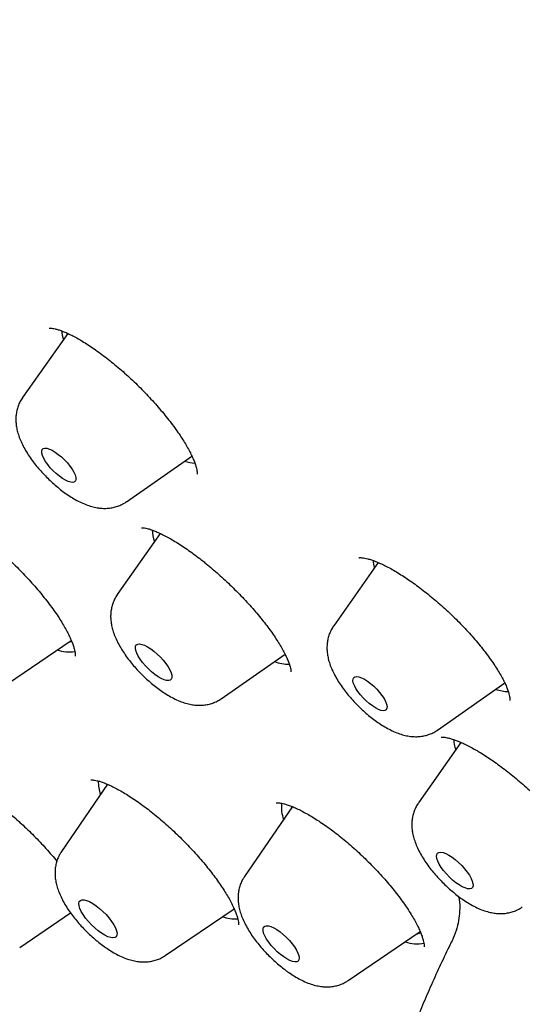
# Model space of a CAD drawing. Header units: millimetres. Extents: x 8 to 789, y 12 to 2370.
# Tile 9 of 85: x 579 to 587, y 800 to 817. Entities that reach past the tile are written whole.
import ezdxf

# ---------------------------------------------------------------- set-up
doc = ezdxf.new("R2010")
doc.units = ezdxf.units.MM

msp = doc.modelspace()

# ---------------------------------------------------------------- linework, layer by layer
at = {"color": 7, "linetype": 'Continuous', "lineweight": 30}
for p, q in [((579.447, 811.383), (578.697, 810.316)), ((580.423, 808.587), (581.509, 809.346)), ((580.984, 808.06), (580.271, 807.044)), ((584.604, 807.576), (583.864, 806.523)), ((578.325, 805.479), (579.505, 806.283)), ((581.997, 805.314), (583.056, 806.053)), ((585.589, 804.793), (586.706, 805.575)), ((585.976, 804.588), (585.272, 803.583)), ((580.109, 803.892), (579.343, 802.774)), ((583.178, 803.521), (582.383, 802.36)), ((578.651, 801.18), (579.495, 801.755)), ((581.067, 801.047), (582.21, 801.825)), ((582.198, 801.817), (582.212, 801.822)), ((582.303, 801.588), (582.305, 801.59)), ((584.107, 800.633), (585.3, 801.445))]:
    msp.add_line(p, q, dxfattribs=at)
at = {"color": 7, "linetype": 'Continuous', "lineweight": 30, "flags": 128}
for points in [[(579.343, 809.331), (579.394, 809.283), (579.442, 809.232), (579.484, 809.18), (579.521, 809.127), (579.55, 809.078), (579.57, 809.032), (579.582, 808.991), (579.583, 808.958), (579.575, 808.932), (579.558, 808.915), (579.532, 808.908), (579.497, 808.91), (579.457, 808.922), (579.41, 808.943), (579.361, 808.973), (579.309, 809.01), (579.256, 809.053), (579.205, 809.101), (579.158, 809.152), (579.115, 809.204), (579.079, 809.256), (579.05, 809.306), (579.029, 809.352), (579.018, 809.393), (579.016, 809.426), (579.024, 809.452), (579.042, 809.469), (579.068, 809.476), (579.102, 809.474), (579.143, 809.462), (579.189, 809.441), (579.239, 809.411), (579.291, 809.374), (579.343, 809.331)], [(580.88, 806.103), (580.934, 806.056), (580.987, 806.006), (581.035, 805.952), (581.079, 805.898), (581.115, 805.844), (581.145, 805.792), (581.165, 805.745), (581.176, 805.703), (581.177, 805.669), (581.169, 805.642), (581.151, 805.624), (581.124, 805.616), (581.09, 805.618), (581.048, 805.629), (581.001, 805.65), (580.949, 805.679), (580.896, 805.716), (580.841, 805.759), (580.788, 805.808), (580.737, 805.86), (580.691, 805.915), (580.651, 805.969), (580.618, 806.022), (580.593, 806.071), (580.577, 806.116), (580.571, 806.154), (580.574, 806.185), (580.588, 806.207), (580.61, 806.22), (580.641, 806.224), (580.679, 806.217), (580.724, 806.201), (580.773, 806.176), (580.826, 806.143), (580.88, 806.103)], [(583.063, 806.042), (583.039, 806.038), (583.034, 806.038)], [(584.374, 805.637), (584.425, 805.605), (584.478, 805.565), (584.53, 805.52), (584.579, 805.47), (584.625, 805.419), (584.666, 805.366), (584.7, 805.315), (584.725, 805.266), (584.742, 805.222), (584.75, 805.184), (584.748, 805.154), (584.736, 805.131), (584.715, 805.118), (584.686, 805.114), (584.649, 805.12), (584.606, 805.136), (584.558, 805.16), (584.507, 805.193), (584.455, 805.232), (584.403, 805.278), (584.353, 805.327), (584.307, 805.379), (584.267, 805.431), (584.233, 805.483), (584.207, 805.531), (584.19, 805.575), (584.183, 805.613), (584.185, 805.644), (584.196, 805.666), (584.217, 805.679), (584.247, 805.683), (584.283, 805.677), (584.327, 805.662), (584.374, 805.637)], [(583.17, 803.524), (583.167, 803.519), (583.156, 803.489)], [(585.777, 802.714), (585.829, 802.68), (585.884, 802.64), (585.938, 802.593), (585.99, 802.542), (586.038, 802.488), (586.081, 802.434), (586.118, 802.38), (586.146, 802.329), (586.166, 802.282), (586.177, 802.241), (586.178, 802.206), (586.169, 802.18), (586.15, 802.163), (586.123, 802.155), (586.088, 802.157), (586.046, 802.169), (585.998, 802.19), (585.947, 802.22), (585.893, 802.257), (585.839, 802.301), (585.785, 802.35), (585.735, 802.403), (585.689, 802.457), (585.649, 802.511), (585.617, 802.564), (585.592, 802.613), (585.577, 802.658), (585.571, 802.696), (585.575, 802.726), (585.589, 802.748), (585.612, 802.76), (585.643, 802.763), (585.682, 802.756), (585.727, 802.74), (585.777, 802.714)], [(579.975, 801.831), (580.031, 801.781), (580.085, 801.727), (580.134, 801.67), (580.177, 801.614), (580.213, 801.558), (580.24, 801.506), (580.258, 801.458), (580.266, 801.417), (580.264, 801.384), (580.252, 801.359), (580.23, 801.344), (580.199, 801.339), (580.161, 801.344), (580.115, 801.359), (580.064, 801.383), (580.009, 801.417), (579.953, 801.458), (579.896, 801.505), (579.841, 801.558), (579.79, 801.613), (579.744, 801.67), (579.704, 801.726), (579.672, 801.78), (579.65, 801.83), (579.636, 801.875), (579.633, 801.912), (579.64, 801.942), (579.658, 801.962), (579.684, 801.972), (579.719, 801.972), (579.761, 801.962), (579.81, 801.942), (579.863, 801.913), (579.918, 801.875), (579.975, 801.831)], [(582.973, 801.44), (583.027, 801.397), (583.079, 801.348), (583.129, 801.296), (583.175, 801.243), (583.214, 801.189), (583.246, 801.137), (583.27, 801.088), (583.285, 801.045), (583.29, 801.007), (583.286, 800.977), (583.272, 800.956), (583.25, 800.944), (583.218, 800.941), (583.18, 800.948), (583.135, 800.965), (583.086, 800.99), (583.034, 801.024), (582.98, 801.064), (582.926, 801.111), (582.875, 801.161), (582.827, 801.214), (582.785, 801.268), (582.749, 801.321), (582.721, 801.372), (582.701, 801.418), (582.691, 801.459), (582.691, 801.493), (582.7, 801.518), (582.718, 801.535), (582.745, 801.542), (582.78, 801.54), (582.822, 801.528), (582.869, 801.507), (582.92, 801.478), (582.973, 801.44)], [(585.238, 801.403), (585.282, 801.421), (585.304, 801.435)]]:
    msp.add_lwpolyline(points, dxfattribs=at)
at = {"color": 7, "linetype": 'Continuous', "lineweight": 30}
for centre, radius, start, end in [((580.212, 811.544), 0.877, 187.5653, 197.4379), ((581.645, 810.062), 0.839, 252.2597, 264.1806), ((581.708, 808.2), 0.864, 185.434, 198.5808), ((585.452, 807.769), 0.953, 189.3916, 197.1388), ((579.397, 806.46), 0.218, 285.6751, 301.689), ((579.473, 806.692), 0.602, 250.431, 278.7835), ((583.136, 806.666), 0.779, 250.7972, 269.4913), ((586.8, 806.222), 0.791, 252.0408, 267.4895), ((586.775, 804.756), 0.931, 187.1869, 198.2145), ((580.668, 803.94), 0.713, 179.271, 198.0069), ((583.652, 803.514), 0.656, 174.283, 198.5194), ((582.23, 802.352), 0.695, 251.837, 273.2913), ((585.251, 801.817), 0.575, 249.9335, 281.4039)]:
    msp.add_arc(centre, radius, start, end, dxfattribs=at)
for points, knots in [([(634.394, 801.08), (634.436, 801.123), (634.514, 801.205), (634.613, 801.312), (634.685, 801.393), (634.745, 801.461), (634.803, 801.53), (634.861, 801.599), (634.918, 801.669), (634.969, 801.733), (635.016, 801.794), (635.062, 801.854), (635.11, 801.918), (635.157, 801.982), (635.199, 802.041), (635.234, 802.091), (635.267, 802.139), (635.303, 802.191), (635.345, 802.253), (635.388, 802.32), (635.43, 802.385), (635.468, 802.445), (635.502, 802.501), (635.536, 802.557), (635.571, 802.617), (635.608, 802.681), (635.644, 802.744), (635.674, 802.799), (635.7, 802.846), (635.728, 802.899), (635.762, 802.964), (635.805, 803.047), (635.851, 803.138), (635.898, 803.236), (635.943, 803.334), (635.983, 803.421), (636.016, 803.497), (636.046, 803.567), (636.078, 803.645), (636.112, 803.729), (636.145, 803.813), (636.174, 803.89), (636.2, 803.959), (636.223, 804.025), (636.248, 804.094), (636.275, 804.174), (636.303, 804.258), (636.33, 804.34), (636.352, 804.412), (636.371, 804.476), (636.39, 804.538), (636.409, 804.606), (636.435, 804.696), (636.462, 804.8), (636.49, 804.908), (636.513, 805.004), (636.535, 805.097), (636.557, 805.199), (636.58, 805.307), (636.602, 805.414), (636.62, 805.511), (636.636, 805.601), (636.652, 805.69), (636.668, 805.788), (636.684, 805.896), (636.701, 806.015), (636.718, 806.142), (636.732, 806.26), (636.743, 806.361), (636.752, 806.44), (636.758, 806.508), (636.764, 806.573), (636.77, 806.642), (636.777, 806.726), (636.784, 806.824), (636.791, 806.934), (636.797, 807.045), (636.803, 807.176), (636.808, 807.326), (636.813, 807.499), (636.814, 807.672), (636.814, 807.9), (636.809, 808.193), (636.794, 808.55), (636.771, 808.917), (636.743, 809.25), (636.713, 809.538), (636.686, 809.778), (636.657, 810.001), (636.628, 810.211), (636.597, 810.418), (636.562, 810.636), (636.522, 810.877), (636.472, 811.148), (636.413, 811.453), (636.344, 811.786), (636.263, 812.149), (636.188, 812.463), (636.126, 812.709), (636.085, 812.867), (636.05, 813.003), (636.02, 813.114), (635.996, 813.201), (635.979, 813.266), (635.963, 813.324), (635.944, 813.39), (635.92, 813.477), (635.891, 813.58), (635.859, 813.691), (635.826, 813.803), (635.793, 813.913), (635.75, 814.058), (635.695, 814.236), (635.63, 814.446), (635.565, 814.648), (635.504, 814.835), (635.449, 815), (635.403, 815.137), (635.368, 815.238), (635.344, 815.308), (635.325, 815.363), (635.302, 815.428), (635.271, 815.519), (635.227, 815.641), (635.175, 815.787), (635.113, 815.959), (635.045, 816.143), (634.974, 816.334), (634.905, 816.514), (634.83, 816.711), (634.741, 816.936), (634.635, 817.203), (634.542, 817.432), (634.47, 817.606), (634.427, 817.709), (634.395, 817.786), (634.372, 817.84), (634.351, 817.89), (634.324, 817.956), (634.281, 818.055), (634.226, 818.185), (634.156, 818.347), (634.071, 818.54), (633.98, 818.747), (633.884, 818.961), (633.787, 819.176), (633.685, 819.398), (633.582, 819.621), (633.478, 819.842), (633.308, 820.199), (633.071, 820.687), (632.762, 821.304), (632.454, 821.904), (632.146, 822.487), (631.835, 823.062), (631.51, 823.65), (631.164, 824.263), (630.794, 824.902), (630.494, 825.41), (630.272, 825.779), (630.137, 826.003), (630.007, 826.216), (629.888, 826.41), (629.783, 826.579), (629.694, 826.723), (629.623, 826.838), (629.568, 826.925), (629.528, 826.988), (629.495, 827.042), (629.461, 827.096), (629.419, 827.163), (629.369, 827.243), (629.309, 827.336), (629.215, 827.485), (629.082, 827.694), (628.904, 827.97), (628.708, 828.272), (628.493, 828.601), (628.258, 828.956), (628.002, 829.34), (627.723, 829.753), (627.421, 830.195), (627.095, 830.666), (626.71, 831.215), (626.278, 831.823), (625.811, 832.467), (625.362, 833.078), (624.936, 833.65), (624.534, 834.182), (624.157, 834.675), (623.8, 835.136), (623.466, 835.565), (623.173, 835.937), (622.911, 836.266), (622.669, 836.569), (622.414, 836.887), (622.143, 837.221), (621.844, 837.586), (621.517, 837.984), (621.158, 838.415), (620.779, 838.867), (620.379, 839.339), (619.958, 839.831), (619.519, 840.339), (619.072, 840.85), (618.581, 841.405), (618.058, 841.99), (617.505, 842.599), (616.975, 843.177), (616.468, 843.723), (615.985, 844.237), (615.557, 844.688), (615.181, 845.081), (614.852, 845.422), (614.528, 845.756), (614.201, 846.09), (613.863, 846.433), (613.441, 846.859), (612.927, 847.372), (612.315, 847.975), (611.675, 848.597), (611.008, 849.237), (610.313, 849.895), (609.551, 850.606), (608.728, 851.361), (607.853, 852.149), (606.975, 852.925), (606.089, 853.695), (605.194, 854.456), (604.293, 855.21), (603.39, 855.949), (602.485, 856.675), (601.572, 857.393), (600.647, 858.105), (599.709, 858.812), (598.758, 859.511), (597.796, 860.203), (596.822, 860.886), (596.06, 861.407), (595.522, 861.768), (595.219, 861.97), (594.939, 862.154), (594.685, 862.32), (594.456, 862.469), (594.258, 862.597), (594.091, 862.705), (593.951, 862.794), (593.83, 862.871), (593.728, 862.936), (593.642, 862.99), (593.556, 863.045), (593.453, 863.109), (593.32, 863.193), (593.156, 863.295), (592.957, 863.419), (592.723, 863.563), (592.453, 863.728), (592.149, 863.912), (591.812, 864.114), (591.453, 864.327), (591.085, 864.542), (590.593, 864.826), (589.987, 865.167), (589.277, 865.557), (588.595, 865.921), (587.94, 866.261), (587.311, 866.578), (586.69, 866.881), (586.077, 867.172), (585.59, 867.395), (585.236, 867.553), (585.014, 867.651), (584.81, 867.74), (584.643, 867.812), (584.512, 867.868), (584.412, 867.91), (584.32, 867.949), (584.222, 867.99), (584.114, 868.035), (583.992, 868.085), (583.862, 868.139), (583.714, 868.198), (583.551, 868.264), (583.289, 868.368), (582.943, 868.502), (582.526, 868.658), (582.133, 868.8), (581.76, 868.931), (581.395, 869.054), (581.026, 869.175), (580.646, 869.294), (580.337, 869.386), (580.111, 869.452), (579.98, 869.489), (579.887, 869.515), (579.825, 869.532), (579.781, 869.545), (579.729, 869.559), (579.662, 869.577), (579.577, 869.6), (579.476, 869.627), (579.362, 869.657), (579.245, 869.687), (579.129, 869.716), (579.018, 869.744), (578.882, 869.776), (578.727, 869.813), (578.554, 869.853), (578.395, 869.888), (578.251, 869.919), (578.123, 869.946), (578.003, 869.971), (577.875, 869.996), (577.732, 870.024), (577.569, 870.054), (577.394, 870.086), (577.203, 870.118), (577, 870.15), (576.751, 870.188), (576.469, 870.226), (576.165, 870.263), (575.901, 870.29), (575.677, 870.31), (575.493, 870.325), (575.319, 870.337), (575.167, 870.346), (575.031, 870.353), (574.906, 870.358), (574.766, 870.363), (574.61, 870.367), (574.437, 870.369), (574.259, 870.37), (574.087, 870.368), (573.93, 870.365), (573.784, 870.36), (573.646, 870.354), (573.515, 870.347), (573.389, 870.339), (573.262, 870.329), (573.132, 870.319), (572.997, 870.306), (572.858, 870.291), (572.706, 870.273), (572.55, 870.253), (572.405, 870.231), (572.281, 870.212), (572.166, 870.192), (572.049, 870.171), (571.93, 870.148), (571.817, 870.125), (571.708, 870.101), (571.602, 870.077), (571.439, 870.038), (571.228, 869.983), (570.974, 869.909), (570.728, 869.83), (570.494, 869.747), (570.318, 869.679), (570.197, 869.63), (570.119, 869.598), (570.034, 869.561), (569.948, 869.523), (569.867, 869.486), (569.795, 869.452), (569.729, 869.42), (569.663, 869.388), (569.596, 869.355), (569.527, 869.319), (569.461, 869.284), (569.404, 869.254), (569.357, 869.227), (569.311, 869.202), (569.261, 869.173), (569.2, 869.138), (569.134, 869.1), (569.069, 869.06), (569.003, 869.019), (568.936, 868.978), (568.872, 868.936), (568.82, 868.902), (568.777, 868.873), (568.736, 868.845), (568.686, 868.811), (568.628, 868.77), (568.569, 868.728), (568.516, 868.689), (568.472, 868.656), (568.427, 868.622), (568.372, 868.58), (568.305, 868.529), (568.234, 868.472), (568.167, 868.416), (568.114, 868.372), (568.073, 868.337), (568.038, 868.307), (567.992, 868.267), (567.934, 868.215), (567.86, 868.149), (567.774, 868.068), (567.711, 868.009), (567.678, 867.977)], [0, 0, 0, 0, 0.001961, 0.003665, 0.005119, 0.006419, 0.007612, 0.009012, 0.010283, 0.011521, 0.0126, 0.013712, 0.014931, 0.016207, 0.017306, 0.018212, 0.018993, 0.019969, 0.021139, 0.022436, 0.023629, 0.024699, 0.025645, 0.02657, 0.027638, 0.028809, 0.029958, 0.030919, 0.031691, 0.032394, 0.03363, 0.035063, 0.036637, 0.038293, 0.040007, 0.041553, 0.042619, 0.043753, 0.045029, 0.046446, 0.047864, 0.049104, 0.050163, 0.051109, 0.052206, 0.053482, 0.054924, 0.05628, 0.057393, 0.058348, 0.059251, 0.060309, 0.061526, 0.063448, 0.065126, 0.066483, 0.067808, 0.069368, 0.071109, 0.072742, 0.074228, 0.075457, 0.076769, 0.078207, 0.079782, 0.081529, 0.083449, 0.085343, 0.086687, 0.087819, 0.08874, 0.089609, 0.090598, 0.091707, 0.093168, 0.09478, 0.09636, 0.097851, 0.100297, 0.10262, 0.104999, 0.107434, 0.111937, 0.116783, 0.121745, 0.12651, 0.129738, 0.132853, 0.135665, 0.138208, 0.140755, 0.143401, 0.14627, 0.149688, 0.153395, 0.157405, 0.161718, 0.166332, 0.168451, 0.170293, 0.171854, 0.173136, 0.174137, 0.174863, 0.175376, 0.176132, 0.177132, 0.178368, 0.179658, 0.180927, 0.182175, 0.183403, 0.185843, 0.188196, 0.190462, 0.192597, 0.194426, 0.195933, 0.197117, 0.197752, 0.198247, 0.198921, 0.199896, 0.201241, 0.202911, 0.204641, 0.206837, 0.208895, 0.210814, 0.212627, 0.215207, 0.218033, 0.221104, 0.222445, 0.223522, 0.224336, 0.224887, 0.2252, 0.225912, 0.226947, 0.228306, 0.229989, 0.231996, 0.234327, 0.236385, 0.238637, 0.240933, 0.243203, 0.245449, 0.247669, 0.254043, 0.260203, 0.26615, 0.271884, 0.277427, 0.283019, 0.289035, 0.295176, 0.301443, 0.303582, 0.305735, 0.307813, 0.309653, 0.31125, 0.312605, 0.313718, 0.314494, 0.315083, 0.315509, 0.316002, 0.316625, 0.31738, 0.318265, 0.319266, 0.321575, 0.324159, 0.327019, 0.330071, 0.333384, 0.336959, 0.340795, 0.344894, 0.349253, 0.353865, 0.360116, 0.366049, 0.371664, 0.37696, 0.381781, 0.386305, 0.390531, 0.39446, 0.398091, 0.400759, 0.403518, 0.406431, 0.409499, 0.412722, 0.416501, 0.420472, 0.424636, 0.428992, 0.433541, 0.438282, 0.443103, 0.447774, 0.453757, 0.459461, 0.464885, 0.47003, 0.474896, 0.479482, 0.48289, 0.486125, 0.489264, 0.492481, 0.495786, 0.499179, 0.504859, 0.510768, 0.516906, 0.523273, 0.529869, 0.536695, 0.54488, 0.553057, 0.561226, 0.569386, 0.577705, 0.586015, 0.594318, 0.602612, 0.610967, 0.619466, 0.628108, 0.636844, 0.645723, 0.654744, 0.663907, 0.666957, 0.669801, 0.672414, 0.674796, 0.676947, 0.678867, 0.680363, 0.68168, 0.682819, 0.68378, 0.684563, 0.685246, 0.686233, 0.687467, 0.689017, 0.690884, 0.693116, 0.695679, 0.698572, 0.701796, 0.705329, 0.708894, 0.712409, 0.719566, 0.726501, 0.733215, 0.739707, 0.745981, 0.752089, 0.758476, 0.76469, 0.767084, 0.769447, 0.771593, 0.773429, 0.774675, 0.775722, 0.776577, 0.777546, 0.778809, 0.780006, 0.781385, 0.782944, 0.784684, 0.786582, 0.791315, 0.795818, 0.800093, 0.804139, 0.808093, 0.8122, 0.816466, 0.820875, 0.822711, 0.824212, 0.825377, 0.825906, 0.826342, 0.826914, 0.827678, 0.828657, 0.829838, 0.831206, 0.832588, 0.833934, 0.835243, 0.836516, 0.838698, 0.840763, 0.842677, 0.844402, 0.845938, 0.847312, 0.848747, 0.850564, 0.852537, 0.854684, 0.857029, 0.859574, 0.862259, 0.866355, 0.870253, 0.873918, 0.876535, 0.878879, 0.881101, 0.883406, 0.884897, 0.886532, 0.888403, 0.89051, 0.892854, 0.89546, 0.897801, 0.899947, 0.901981, 0.903903, 0.905736, 0.907518, 0.909248, 0.911169, 0.913089, 0.91504, 0.917227, 0.919692, 0.921869, 0.923625, 0.925194, 0.927022, 0.928845, 0.930551, 0.932149, 0.93376, 0.935417, 0.939603, 0.943515, 0.947277, 0.951219, 0.9547, 0.955826, 0.957096, 0.958514, 0.960033, 0.961385, 0.962526, 0.96367, 0.964694, 0.965827, 0.967066, 0.968227, 0.969211, 0.970019, 0.970706, 0.971574, 0.972671, 0.973886, 0.975037, 0.976123, 0.977447, 0.978623, 0.979621, 0.980264, 0.980959, 0.981873, 0.983005, 0.984201, 0.985184, 0.985948, 0.986717, 0.987721, 0.98898, 0.990413, 0.991697, 0.992799, 0.993439, 0.994029, 0.994794, 0.995773, 0.996967, 0.998376, 1, 1, 1, 1]), ([(584.048, 795.412), (583.981, 795.462), (583.014, 796.189), (581.162, 797.705), (578.511, 799.953), (575.911, 802.3), (573.356, 804.733), (570.863, 807.242), (568.445, 809.809), (566.12, 812.42), (563.899, 815.057), (561.799, 817.705), (559.83, 820.348), (558.006, 822.968), (556.338, 825.551), (554.836, 828.08), (553.509, 830.539), (552.366, 832.913), (551.413, 835.188), (550.656, 837.35), (550.101, 839.385), (549.749, 841.281), (549.605, 843.026), (549.668, 844.609), (549.938, 846.021), (550.414, 847.252), (551.092, 848.296), (551.969, 849.146), (553.039, 849.796), (554.295, 850.243), (555.729, 850.483), (557.333, 850.516), (559.098, 850.341), (561.011, 849.96), (563.061, 849.373), (565.236, 848.586), (567.522, 847.604), (569.906, 846.428), (572.311, 845.115), (573.947, 844.109), (574.735, 843.625)], [0, 0, 0, 0, 0.00204, 0.029717, 0.056722, 0.083727, 0.110731, 0.137736, 0.164741, 0.191746, 0.218751, 0.245756, 0.272761, 0.299766, 0.326771, 0.353776, 0.380781, 0.407786, 0.434791, 0.461796, 0.4888, 0.515805, 0.54281, 0.569815, 0.59682, 0.623825, 0.65083, 0.677835, 0.70484, 0.731845, 0.75885, 0.785855, 0.81286, 0.839865, 0.866869, 0.893874, 0.920879, 0.947884, 0.974889, 1, 1, 1, 1]), ([(579.139, 811.47), (579.139, 811.47), (579.138, 811.469), (579.146, 811.471), (579.166, 811.471), (579.197, 811.468), (579.238, 811.46), (579.29, 811.446), (579.35, 811.425), (579.418, 811.397), (579.493, 811.362), (579.576, 811.32), (579.665, 811.269), (579.76, 811.211), (579.86, 811.145), (579.963, 811.072), (580.069, 810.993), (580.177, 810.909), (580.285, 810.819), (580.392, 810.726), (580.498, 810.629), (580.603, 810.529), (580.705, 810.425), (580.806, 810.32), (580.903, 810.213), (580.997, 810.105), (581.085, 809.997), (581.168, 809.892), (581.244, 809.788), (581.313, 809.689), (581.374, 809.593), (581.428, 809.503), (581.475, 809.417), (581.514, 809.337), (581.546, 809.264), (581.569, 809.2), (581.585, 809.145), (581.595, 809.101), (581.598, 809.068), (581.599, 809.05), (581.597, 809.043), (581.598, 809.045), (581.598, 809.045)], [0, 0, 0, 0, 0.005827, 0.028843, 0.051537, 0.074423, 0.097804, 0.121776, 0.146312, 0.171284, 0.196214, 0.222064, 0.248537, 0.275532, 0.302935, 0.330637, 0.358528, 0.386511, 0.41448, 0.442364, 0.470024, 0.497725, 0.525664, 0.553786, 0.582024, 0.610295, 0.638491, 0.666528, 0.694328, 0.721822, 0.748882, 0.775596, 0.802399, 0.829071, 0.855463, 0.881402, 0.906703, 0.931195, 0.954766, 0.977418, 0.99934, 1, 1, 1, 1]), ([(578.697, 810.316), (578.697, 810.315), (578.68, 810.294), (578.654, 810.247), (578.622, 810.175), (578.601, 810.1), (578.588, 810.024), (578.585, 809.947), (578.59, 809.868), (578.604, 809.786), (578.627, 809.699), (578.661, 809.608), (578.706, 809.512), (578.761, 809.415), (578.823, 809.32), (578.889, 809.229), (578.961, 809.141), (579.036, 809.057), (579.115, 808.976), (579.196, 808.899), (579.281, 808.826), (579.368, 808.757), (579.458, 808.693), (579.551, 808.635), (579.648, 808.582), (579.747, 808.539), (579.843, 808.506), (579.933, 808.486), (580.018, 808.476), (580.1, 808.476), (580.18, 808.485), (580.257, 808.504), (580.33, 808.532), (580.386, 808.56), (580.414, 808.582), (580.422, 808.588)], [0, 0, 0, 0, 0.000377, 0.02662, 0.052514, 0.078308, 0.104295, 0.130845, 0.158453, 0.187777, 0.219619, 0.254643, 0.292463, 0.330689, 0.367671, 0.403414, 0.438273, 0.472583, 0.50662, 0.54062, 0.574758, 0.609255, 0.6444, 0.680571, 0.718278, 0.758143, 0.794332, 0.827115, 0.85719, 0.885479, 0.912627, 0.939057, 0.965041, 0.990762, 1, 1, 1, 1]), ([(577.136, 808.441), (577.136, 808.441), (577.135, 808.44), (577.144, 808.442), (577.165, 808.442), (577.197, 808.439), (577.24, 808.431), (577.292, 808.417), (577.353, 808.397), (577.422, 808.369), (577.499, 808.333), (577.582, 808.291), (577.671, 808.24), (577.765, 808.182), (577.865, 808.116), (577.968, 808.043), (578.074, 807.964), (578.181, 807.879), (578.289, 807.789), (578.396, 807.695), (578.502, 807.597), (578.606, 807.497), (578.707, 807.394), (578.806, 807.288), (578.902, 807.181), (578.994, 807.073), (579.08, 806.965), (579.162, 806.859), (579.236, 806.756), (579.304, 806.656), (579.363, 806.56), (579.415, 806.47), (579.46, 806.385), (579.496, 806.306), (579.526, 806.234), (579.547, 806.171), (579.562, 806.117), (579.569, 806.074), (579.572, 806.042), (579.572, 806.024), (579.57, 806.018), (579.571, 806.019), (579.571, 806.019)], [0, 0, 0, 0, 0.008154, 0.031314, 0.05412, 0.077111, 0.100596, 0.124677, 0.149326, 0.174454, 0.199723, 0.225328, 0.251567, 0.278344, 0.30556, 0.333113, 0.3609, 0.38882, 0.416775, 0.444671, 0.472436, 0.5, 0.527686, 0.555579, 0.58362, 0.611738, 0.639827, 0.667793, 0.695549, 0.723013, 0.750114, 0.776577, 0.803045, 0.829411, 0.855542, 0.881278, 0.906448, 0.930897, 0.95453, 0.97737, 0.999642, 1, 1, 1, 1]), ([(580.673, 808.154), (580.673, 808.154), (580.672, 808.154), (580.684, 808.155), (580.707, 808.154), (580.741, 808.149), (580.784, 808.138), (580.837, 808.122), (580.899, 808.098), (580.97, 808.067), (581.049, 808.029), (581.136, 807.982), (581.228, 807.928), (581.326, 807.867), (581.428, 807.798), (581.533, 807.723), (581.628, 807.652), (581.707, 807.59), (581.785, 807.526), (581.875, 807.45), (581.982, 807.356), (582.089, 807.258), (582.194, 807.156), (582.298, 807.052), (582.399, 806.946), (582.496, 806.839), (582.588, 806.733), (582.673, 806.629), (582.753, 806.528), (582.825, 806.429), (582.891, 806.334), (582.95, 806.241), (583.003, 806.153), (583.048, 806.07), (583.085, 805.994), (583.113, 805.927), (583.134, 805.869), (583.147, 805.824), (583.153, 805.79), (583.155, 805.769), (583.155, 805.758), (583.155, 805.759), (583.155, 805.759)], [0, 0, 0, 0, 0.0125309, 0.0351751, 0.057779, 0.0806623, 0.1040107, 0.1272999, 0.1514471, 0.176602, 0.2026241, 0.2293593, 0.2566465, 0.2843275, 0.3122554, 0.3403011, 0.3683395, 0.3870339, 0.4015873, 0.4292076, 0.457053, 0.4851945, 0.5135716, 0.5421066, 0.5707078, 0.5992438, 0.6276085, 0.6557057, 0.6834479, 0.7106488, 0.7380031, 0.7655561, 0.7931719, 0.8206248, 0.847704, 0.8741802, 0.8998215, 0.9244177, 0.945449, 0.9676931, 0.9893521, 1, 1, 1, 1]), ([(584.283, 807.656), (584.283, 807.656), (584.282, 807.656), (584.289, 807.657), (584.308, 807.658), (584.338, 807.656), (584.379, 807.65), (584.429, 807.639), (584.49, 807.621), (584.559, 807.596), (584.636, 807.563), (584.721, 807.523), (584.811, 807.476), (584.907, 807.421), (585.006, 807.359), (585.109, 807.291), (585.215, 807.216), (585.324, 807.135), (585.434, 807.049), (585.545, 806.957), (585.655, 806.861), (585.764, 806.762), (585.87, 806.661), (585.972, 806.558), (586.07, 806.455), (586.164, 806.351), (586.253, 806.247), (586.338, 806.142), (586.417, 806.04), (586.489, 805.939), (586.555, 805.842), (586.612, 805.75), (586.662, 805.663), (586.702, 805.584), (586.734, 805.513), (586.758, 805.45), (586.775, 805.396), (586.786, 805.35), (586.79, 805.316), (586.791, 805.293), (586.789, 805.283), (586.789, 805.284), (586.789, 805.285)], [0, 0, 0, 0, 0.003637, 0.025793, 0.047639, 0.069748, 0.092508, 0.116068, 0.140431, 0.165517, 0.191202, 0.217348, 0.24382, 0.270491, 0.297139, 0.32399, 0.351245, 0.37883, 0.406662, 0.434656, 0.462725, 0.490768, 0.518712, 0.546505, 0.573985, 0.601333, 0.6289, 0.656626, 0.684426, 0.712161, 0.739698, 0.766899, 0.793623, 0.819734, 0.845095, 0.869861, 0.894757, 0.919332, 0.943459, 0.967089, 0.990334, 1, 1, 1, 1]), ([(580.272, 807.043), (580.27, 807.041), (580.252, 807.019), (580.226, 806.969), (580.195, 806.897), (580.174, 806.823), (580.162, 806.746), (580.159, 806.669), (580.165, 806.589), (580.18, 806.507), (580.204, 806.421), (580.239, 806.329), (580.285, 806.233), (580.34, 806.136), (580.402, 806.041), (580.469, 805.95), (580.541, 805.863), (580.616, 805.779), (580.695, 805.698), (580.777, 805.621), (580.862, 805.548), (580.949, 805.48), (581.039, 805.417), (581.133, 805.359), (581.231, 805.306), (581.329, 805.264), (581.425, 805.232), (581.515, 805.213), (581.6, 805.204), (581.682, 805.204), (581.761, 805.214), (581.838, 805.233), (581.911, 805.263), (581.964, 805.29), (581.99, 805.31), (581.995, 805.314)], [0, 0, 0, 0, 0.00228, 0.028502, 0.054393, 0.080204, 0.106233, 0.132857, 0.160582, 0.190081, 0.222161, 0.257446, 0.295427, 0.333603, 0.370502, 0.406185, 0.441009, 0.475308, 0.509352, 0.543375, 0.577549, 0.612102, 0.647328, 0.683613, 0.72148, 0.761549, 0.797489, 0.830027, 0.85994, 0.888129, 0.915219, 0.941617, 0.967588, 0.993306, 1, 1, 1, 1]), ([(583.863, 806.522), (583.849, 806.5), (583.821, 806.457), (583.79, 806.386), (583.768, 806.311), (583.755, 806.235), (583.751, 806.158), (583.756, 806.079), (583.769, 805.997), (583.792, 805.911), (583.825, 805.82), (583.87, 805.724), (583.924, 805.627), (583.986, 805.532), (584.052, 805.441), (584.123, 805.353), (584.198, 805.268), (584.277, 805.187), (584.358, 805.11), (584.443, 805.036), (584.53, 804.967), (584.62, 804.903), (584.712, 804.845), (584.81, 804.792), (584.908, 804.748), (585.004, 804.715), (585.094, 804.694), (585.18, 804.683), (585.262, 804.682), (585.342, 804.691), (585.419, 804.709), (585.493, 804.737), (585.549, 804.765), (585.579, 804.788), (585.587, 804.794)], [0, 0, 0, 0, 0.0249108, 0.0508326, 0.0766409, 0.1026249, 0.1291507, 0.1567046, 0.1859363, 0.217645, 0.2525169, 0.2902524, 0.3285478, 0.3656245, 0.4014462, 0.4363636, 0.4707163, 0.5047821, 0.5387986, 0.5729455, 0.6074379, 0.6425617, 0.6786887, 0.716323, 0.7560838, 0.7924742, 0.8254637, 0.8556853, 0.884074, 0.9112908, 0.9377696, 0.9637901, 0.9895376, 1, 1, 1, 1]), ([(585.65, 804.675), (585.65, 804.675), (585.648, 804.674), (585.657, 804.676), (585.676, 804.676), (585.707, 804.673), (585.749, 804.666), (585.801, 804.653), (585.862, 804.634), (585.933, 804.608), (586.011, 804.574), (586.097, 804.532), (586.171, 804.493), (586.234, 804.457), (586.298, 804.419), (586.383, 804.366), (586.486, 804.298), (586.592, 804.223), (586.702, 804.142), (586.813, 804.055), (586.924, 803.963), (587.035, 803.868), (587.144, 803.769), (587.251, 803.669), (587.353, 803.568), (587.452, 803.466), (587.546, 803.363), (587.636, 803.26), (587.721, 803.157), (587.801, 803.055), (587.875, 802.956), (587.942, 802.86), (588, 802.769), (588.05, 802.685), (588.09, 802.608), (588.123, 802.54), (588.147, 802.479), (588.165, 802.426), (588.175, 802.383), (588.18, 802.351), (588.181, 802.332), (588.179, 802.325), (588.18, 802.327), (588.18, 802.327)], [0, 0, 0, 0, 0.005575, 0.02686, 0.048276, 0.070301, 0.093203, 0.117045, 0.141766, 0.167239, 0.193302, 0.219791, 0.246558, 0.258841, 0.273172, 0.299868, 0.32691, 0.354388, 0.382224, 0.410331, 0.43861, 0.466958, 0.495241, 0.523363, 0.551246, 0.578771, 0.60629, 0.634154, 0.662263, 0.690492, 0.718659, 0.746576, 0.774065, 0.800955, 0.827082, 0.852335, 0.877649, 0.902672, 0.927215, 0.951167, 0.974507, 0.997389, 1, 1, 1, 1]), ([(577.361, 804.046), (577.361, 804.046), (577.359, 804.046), (577.366, 804.047), (577.383, 804.047), (577.413, 804.045), (577.452, 804.038), (577.501, 804.025), (577.559, 804.006), (577.625, 803.979), (577.699, 803.945), (577.78, 803.904), (577.868, 803.854), (577.962, 803.797), (578.061, 803.732), (578.164, 803.66), (578.269, 803.582), (578.377, 803.498), (578.483, 803.411), (578.556, 803.347), (578.613, 803.297), (578.67, 803.245), (578.759, 803.163), (578.862, 803.062), (578.963, 802.958), (579.063, 802.852), (579.158, 802.745), (579.226, 802.665), (579.261, 802.622), (579.267, 802.615)], [0, 0, 0, 0, 0.002296, 0.038998, 0.075152, 0.111605, 0.14884, 0.186982, 0.22594, 0.26556, 0.305047, 0.345886, 0.387904, 0.43089, 0.474627, 0.518894, 0.563484, 0.608207, 0.652861, 0.694564, 0.699916, 0.722948, 0.766788, 0.810937, 0.855496, 0.90037, 0.945431, 0.990512, 1, 1, 1, 1]), ([(579.829, 803.964), (579.829, 803.964), (579.828, 803.964), (579.838, 803.965), (579.86, 803.965), (579.893, 803.961), (579.937, 803.953), (579.989, 803.938), (580.051, 803.916), (580.12, 803.888), (580.197, 803.852), (580.282, 803.807), (580.373, 803.756), (580.47, 803.696), (580.571, 803.629), (580.675, 803.556), (580.781, 803.477), (580.888, 803.392), (580.996, 803.302), (581.103, 803.209), (581.208, 803.112), (581.313, 803.011), (581.416, 802.907), (581.517, 802.801), (581.614, 802.694), (581.706, 802.586), (581.793, 802.48), (581.874, 802.375), (581.948, 802.274), (582.014, 802.176), (582.074, 802.082), (582.127, 801.991), (582.172, 801.906), (582.209, 801.828), (582.239, 801.756), (582.261, 801.694), (582.275, 801.642), (582.282, 801.601), (582.285, 801.573), (582.284, 801.557), (582.284, 801.557), (582.284, 801.557)], [0, 0, 0, 0, 0.010158, 0.033447, 0.05637, 0.079441, 0.102931, 0.12694, 0.151162, 0.175895, 0.201427, 0.22765, 0.254452, 0.281711, 0.309305, 0.33712, 0.36505, 0.392992, 0.420858, 0.448522, 0.476295, 0.504317, 0.532532, 0.560868, 0.589243, 0.61755, 0.645708, 0.673643, 0.701295, 0.728413, 0.755494, 0.782617, 0.809652, 0.836454, 0.862854, 0.888667, 0.913713, 0.937845, 0.960992, 0.983227, 1, 1, 1, 1]), ([(582.909, 803.584), (582.909, 803.584), (582.907, 803.583), (582.913, 803.585), (582.931, 803.586), (582.96, 803.584), (582.999, 803.578), (583.048, 803.566), (583.106, 803.549), (583.173, 803.523), (583.249, 803.491), (583.332, 803.45), (583.421, 803.402), (583.517, 803.346), (583.616, 803.283), (583.719, 803.214), (583.825, 803.138), (583.931, 803.056), (584.038, 802.97), (584.145, 802.878), (584.253, 802.783), (584.359, 802.683), (584.464, 802.58), (584.566, 802.474), (584.664, 802.368), (584.758, 802.261), (584.846, 802.155), (584.929, 802.051), (585.004, 801.949), (585.073, 801.85), (585.136, 801.753), (585.192, 801.66), (585.24, 801.572), (585.281, 801.49), (585.313, 801.416), (585.337, 801.351), (585.353, 801.296), (585.362, 801.252), (585.366, 801.22), (585.366, 801.2), (585.365, 801.191), (585.365, 801.193), (585.365, 801.193)], [0, 0, 0, 0, 0.000162, 0.024591, 0.047689, 0.070561, 0.093564, 0.116258, 0.140082, 0.164767, 0.190236, 0.216375, 0.243053, 0.270135, 0.297493, 0.325014, 0.352599, 0.380109, 0.407492, 0.435133, 0.46304, 0.491147, 0.519382, 0.547659, 0.575874, 0.603951, 0.631829, 0.659435, 0.686633, 0.713916, 0.74129, 0.768639, 0.795817, 0.82267, 0.849026, 0.874709, 0.899556, 0.923441, 0.946309, 0.968482, 0.991586, 1, 1, 1, 1]), ([(585.271, 803.581), (585.257, 803.56), (585.229, 803.517), (585.199, 803.446), (585.176, 803.372), (585.164, 803.296), (585.16, 803.218), (585.164, 803.139), (585.178, 803.057), (585.201, 802.971), (585.234, 802.88), (585.279, 802.784), (585.333, 802.687), (585.394, 802.593), (585.461, 802.501), (585.532, 802.413), (585.607, 802.329), (585.685, 802.248), (585.767, 802.17), (585.851, 802.097), (585.938, 802.028), (586.028, 801.964), (586.121, 801.905), (586.218, 801.852), (586.316, 801.808), (586.413, 801.775), (586.503, 801.754), (586.588, 801.744), (586.671, 801.743), (586.75, 801.752), (586.828, 801.77), (586.901, 801.798), (586.958, 801.826), (586.987, 801.848), (586.995, 801.854)], [0, 0, 0, 0, 0.024655, 0.050591, 0.076413, 0.102411, 0.128951, 0.156519, 0.185767, 0.217492, 0.252383, 0.290139, 0.328455, 0.365551, 0.401392, 0.436328, 0.470699, 0.504783, 0.538818, 0.572983, 0.607494, 0.642637, 0.678783, 0.716438, 0.75622, 0.79263, 0.825637, 0.855875, 0.884278, 0.91151, 0.938003, 0.964037, 0.989799, 1, 1, 1, 1]), ([(579.344, 802.773), (579.333, 802.757), (579.307, 802.719), (579.278, 802.653), (579.254, 802.579), (579.24, 802.503), (579.235, 802.426), (579.238, 802.347), (579.25, 802.266), (579.272, 802.18), (579.304, 802.09), (579.347, 801.995), (579.4, 801.898), (579.46, 801.802), (579.526, 801.71), (579.597, 801.622), (579.671, 801.537), (579.749, 801.455), (579.831, 801.376), (579.888, 801.327), (579.917, 801.302)], [0, 0, 0, 0, 0.033929, 0.079699, 0.125205, 0.170942, 0.217534, 0.265804, 0.316853, 0.372067, 0.432745, 0.498729, 0.566432, 0.632143, 0.695579, 0.75733, 0.818009, 0.878119, 0.938086, 1, 1, 1, 1]), ([(582.383, 802.358), (582.373, 802.342), (582.347, 802.305), (582.318, 802.239), (582.294, 802.165), (582.28, 802.089), (582.275, 802.012), (582.278, 801.933), (582.29, 801.852), (582.312, 801.767), (582.344, 801.676), (582.387, 801.581), (582.44, 801.484), (582.5, 801.389), (582.566, 801.297), (582.637, 801.208), (582.711, 801.123), (582.789, 801.042), (582.87, 800.964), (582.953, 800.891), (583.014, 800.842), (583.047, 800.817), (583.052, 800.813)], [0, 0, 0, 0, 0.031019, 0.073958, 0.116646, 0.15955, 0.203251, 0.24852, 0.29639, 0.348157, 0.405046, 0.466922, 0.530439, 0.592096, 0.651617, 0.709552, 0.766479, 0.82287, 0.879124, 0.935557, 0.989842, 1, 1, 1, 1]), ([(585.939, 802.029), (585.942, 802.014), (585.958, 801.934), (585.958, 801.798), (585.94, 801.622), (585.9, 801.456), (585.853, 801.348), (585.829, 801.293)], [0, 0, 0, 0, 0.058832, 0.327657, 0.532965, 0.758928, 1, 1, 1, 1]), ([(579.917, 801.302), (579.932, 801.29), (579.976, 801.253), (580.051, 801.197), (580.142, 801.135), (580.237, 801.079), (580.336, 801.028), (580.435, 800.988), (580.531, 800.961), (580.619, 800.945), (580.703, 800.939), (580.784, 800.943), (580.862, 800.956), (580.938, 800.978), (581.007, 801.008), (581.047, 801.035), (581.066, 801.047)], [0, 0, 0, 0, 0.042653, 0.123872, 0.206705, 0.292337, 0.382086, 0.477322, 0.558495, 0.632117, 0.700381, 0.765176, 0.827771, 0.888989, 0.949362, 1, 1, 1, 1]), ([(585.829, 801.293), (585.812, 801.259), (585.741, 801.115), (585.62, 800.858), (585.467, 800.52), (585.321, 800.181), (585.182, 799.84), (585.05, 799.498), (584.925, 799.154), (584.807, 798.81), (584.696, 798.467), (584.594, 798.125), (584.498, 797.784), (584.411, 797.442), (584.33, 797.102), (584.258, 796.762), (584.193, 796.423), (584.136, 796.087), (584.088, 795.754), (584.047, 795.423), (584.015, 795.094), (583.99, 794.769), (583.975, 794.447), (583.967, 794.131), (583.968, 793.82), (583.977, 793.513), (583.995, 793.21), (584.021, 792.91), (584.056, 792.616), (584.099, 792.326), (584.151, 792.042), (584.211, 791.765), (584.279, 791.495), (584.356, 791.233), (584.44, 790.979), (584.533, 790.733), (584.634, 790.496), (584.742, 790.267), (584.859, 790.045), (584.984, 789.831), (585.117, 789.625), (585.257, 789.428), (585.404, 789.241), (585.558, 789.063), (585.719, 788.895), (585.885, 788.738), (586.058, 788.591), (586.236, 788.455), (586.376, 788.357), (586.458, 788.307), (586.478, 788.296)], [0, 0, 0, 0, 0.006528, 0.028023, 0.049558, 0.071195, 0.092698, 0.114265, 0.135915, 0.157574, 0.179143, 0.200551, 0.221998, 0.243578, 0.265148, 0.286737, 0.308367, 0.330078, 0.35162, 0.373232, 0.394936, 0.416667, 0.438344, 0.459965, 0.481435, 0.502984, 0.524638, 0.546375, 0.568171, 0.590001, 0.611837, 0.633643, 0.655391, 0.67705, 0.698591, 0.719994, 0.741246, 0.762567, 0.783932, 0.805311, 0.826666, 0.847968, 0.869189, 0.890302, 0.911285, 0.932118, 0.952783, 0.973287, 0.993752, 1, 1, 1, 1]), ([(583.052, 800.813), (583.068, 800.801), (583.113, 800.767), (583.191, 800.716), (583.286, 800.659), (583.386, 800.61), (583.485, 800.571), (583.581, 800.544), (583.668, 800.53), (583.752, 800.525), (583.833, 800.53), (583.911, 800.544), (583.986, 800.567), (584.052, 800.597), (584.09, 800.622), (584.106, 800.633)], [0, 0, 0, 0, 0.047292, 0.138766, 0.23303, 0.331966, 0.437012, 0.525045, 0.605021, 0.679384, 0.750124, 0.81857, 0.885581, 0.951717, 1, 1, 1, 1])]:
    msp.add_open_spline(points, degree=3, knots=knots, dxfattribs=at)

doc.saveas('drawing.dxf')
